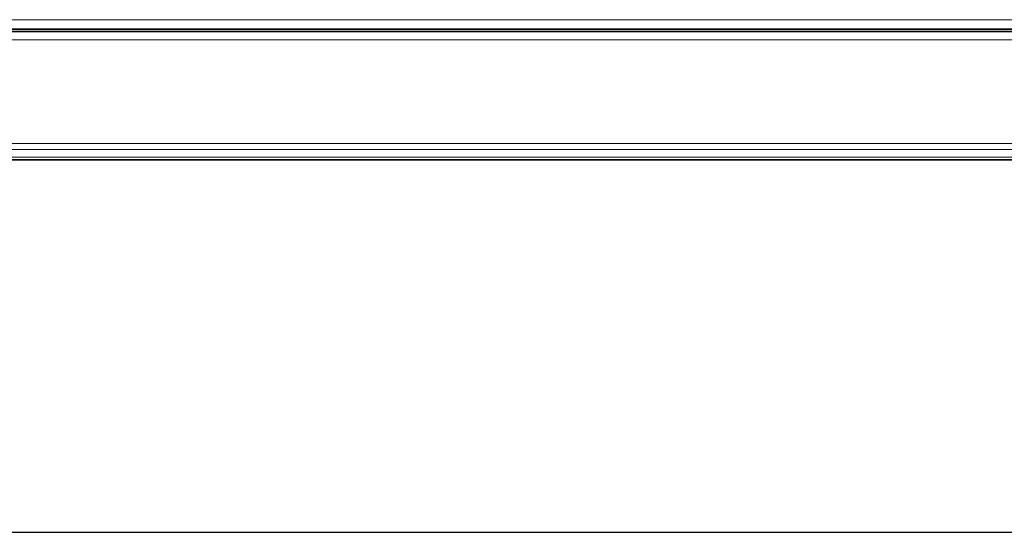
# Model space of a CAD drawing. Header units: millimetres. Extents: x 0 to 1118, y 0 to 864.
# Tile 103 of 172: x 239 to 297, y 464 to 494. Entities that reach past the tile are written whole.
import ezdxf

# ---------------------------------------------------------------- set-up
doc = ezdxf.new("R2010")
doc.units = ezdxf.units.MM
doc.layers.add('ALPHAREV', color=7, linetype='Continuous', lineweight=25)

msp = doc.modelspace()

# ---------------------------------------------------------------- linework, layer by layer
at = {"color": 7, "linetype": 'Continuous', "lineweight": 18}
for p, q in [((392.637, 493.593), (209.058, 493.593)), ((392.81, 493.031), (208.885, 493.031)), ((392.81, 492.406), (208.885, 492.406)), ((392.81, 486.363), (208.885, 486.363)), ((392.81, 486.01), (208.885, 486.01)), ((392.81, 485.552), (208.885, 485.552))]:
    msp.add_line(p, q, dxfattribs=at)
at = {"color": 7, "linetype": 'Continuous', "lineweight": 35}
for p, q in [((392.81, 492.906), (208.885, 492.906)), ((392.637, 493.043), (209.058, 493.043)), ((392.81, 485.406), (208.885, 485.406))]:
    msp.add_line(p, q, dxfattribs=at)
at = {"layer": 'ALPHAREV'}
msp.add_line((102.413, 463.617), (529.972, 463.617), dxfattribs=at)

doc.saveas('drawing.dxf')
